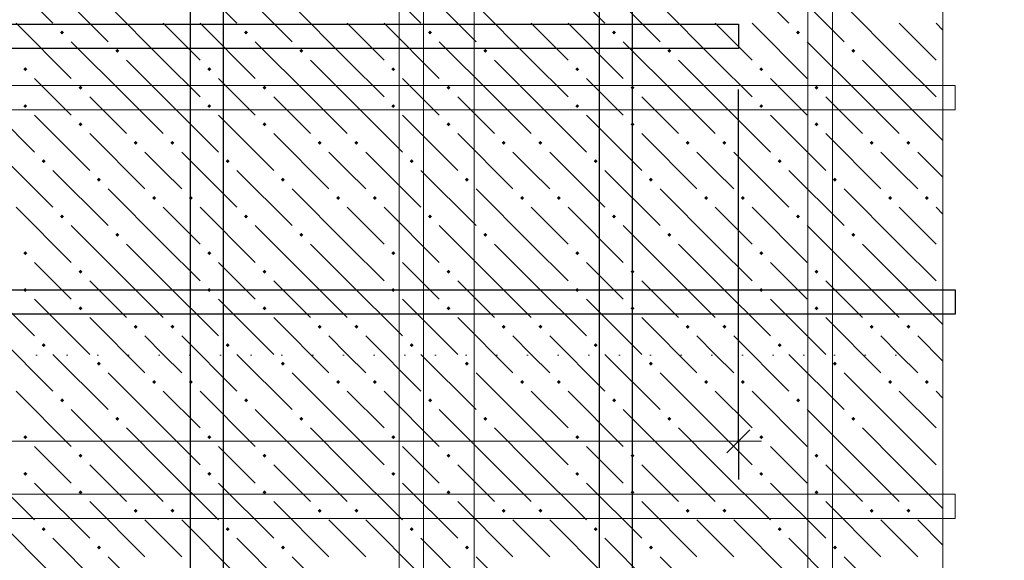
# Model space of a CAD drawing. Header units: millimetres. Extents: x 0 to 42000, y 0 to 29700.
# Tile 32 of 64: x 19511 to 22722, y 16272 to 18035. Entities that reach past the tile are written whole.
import ezdxf

# ---------------------------------------------------------------- set-up
doc = ezdxf.new("R2010")
doc.units = ezdxf.units.MM
doc.linetypes.add('______9', pattern=[100, 0, -100])
for name, color, linetype, lineweight in [('Standard', 7, 'Continuous', 25), ('ДОП Верх по У', 7, 'Continuous', 18), ('ДОП Верх по Х', 7, 'Continuous', 18), ('ЖБ Перекрытие верхний уровень', 7, 'Continuous', 18), ('Размерная линия_ общее', 7, 'Continuous', 13), ('Ребро вкладыша арматура S1', 7, 'Continuous', 25), ('Фоновоя арматура Х1', 7, 'Continuous', 25)]:
    doc.layers.add(name, color=color, linetype=linetype, lineweight=lineweight)

msp = doc.modelspace()

# ---------------------------------------------------------------- hatches: boundary and pattern name
at = {"layer": 'ЖБ Перекрытие верхний уровень', "linetype": 'Continuous', "lineweight": 18, "transparency": 33554687}
for points in [[(19642.8, 17993.5), (19649.3, 18000), (19655.8, 17993.5), (19649.3, 17987)], [(20242.8, 17993.5), (20249.3, 18000), (20255.8, 17993.5), (20249.3, 17987)], [(20842.8, 17993.5), (20849.3, 18000), (20855.8, 17993.5), (20849.3, 17987)], [(21442.8, 17993.5), (21449.3, 18000), (21455.8, 17993.5), (21449.3, 17987)], [(22042.8, 17993.5), (22049.3, 18000), (22055.8, 17993.5), (22049.3, 17987)], [(19822.8, 17933.5), (19829.3, 17940), (19835.8, 17933.5), (19829.3, 17927)], [(20422.8, 17933.5), (20429.3, 17940), (20435.8, 17933.5), (20429.3, 17927)], [(21022.8, 17933.5), (21029.3, 17940), (21035.8, 17933.5), (21029.3, 17927)], [(21622.8, 17933.5), (21629.3, 17940), (21635.8, 17933.5), (21629.3, 17927)], [(22222.8, 17933.5), (22229.3, 17940), (22235.8, 17933.5), (22229.3, 17927)], [(19522.8, 17873.5), (19529.3, 17880), (19535.8, 17873.5), (19529.3, 17867)], [(20122.8, 17873.5), (20129.3, 17880), (20135.8, 17873.5), (20129.3, 17867)], [(20722.8, 17873.5), (20729.3, 17880), (20735.8, 17873.5), (20729.3, 17867)], [(21322.8, 17873.5), (21329.3, 17880), (21335.8, 17873.5), (21329.3, 17867)], [(21922.8, 17873.5), (21929.3, 17880), (21935.8, 17873.5), (21929.3, 17867)], [(19702.8, 17813.5), (19709.3, 17820), (19715.8, 17813.5), (19709.3, 17807)], [(20302.8, 17813.5), (20309.3, 17820), (20315.8, 17813.5), (20309.3, 17807)], [(20902.8, 17813.5), (20909.3, 17820), (20915.8, 17813.5), (20909.3, 17807)], [(21502.8, 17813.5), (21509.3, 17820), (21515.8, 17813.5), (21509.3, 17807)], [(22102.8, 17813.5), (22109.3, 17820), (22115.8, 17813.5), (22109.3, 17807)], [(19522.8, 17753.5), (19529.3, 17760), (19535.8, 17753.5), (19529.3, 17747)], [(20122.8, 17753.5), (20129.3, 17760), (20135.8, 17753.5), (20129.3, 17747)], [(20722.8, 17753.5), (20729.3, 17760), (20735.8, 17753.5), (20729.3, 17747)], [(21322.8, 17753.5), (21329.3, 17760), (21335.8, 17753.5), (21329.3, 17747)], [(21922.8, 17753.5), (21929.3, 17760), (21935.8, 17753.5), (21929.3, 17747)], [(19702.8, 17693.5), (19709.3, 17700), (19715.8, 17693.5), (19709.3, 17687)], [(20302.8, 17693.5), (20309.3, 17700), (20315.8, 17693.5), (20309.3, 17687)], [(20902.8, 17693.5), (20909.3, 17700), (20915.8, 17693.5), (20909.3, 17687)], [(21502.8, 17693.5), (21509.3, 17700), (21515.8, 17693.5), (21509.3, 17687)], [(22102.8, 17693.5), (22109.3, 17700), (22115.8, 17693.5), (22109.3, 17687)], [(19882.8, 17633.5), (19889.3, 17640), (19895.8, 17633.5), (19889.3, 17627)], [(20002.8, 17633.5), (20009.3, 17640), (20015.8, 17633.5), (20009.3, 17627)], [(20482.8, 17633.5), (20489.3, 17640), (20495.8, 17633.5), (20489.3, 17627)], [(20602.8, 17633.5), (20609.3, 17640), (20615.8, 17633.5), (20609.3, 17627)], [(21082.8, 17633.5), (21089.3, 17640), (21095.8, 17633.5), (21089.3, 17627)], [(21202.8, 17633.5), (21209.3, 17640), (21215.8, 17633.5), (21209.3, 17627)], [(21682.8, 17633.5), (21689.3, 17640), (21695.8, 17633.5), (21689.3, 17627)], [(21802.8, 17633.5), (21809.3, 17640), (21815.8, 17633.5), (21809.3, 17627)], [(22282.8, 17633.5), (22289.3, 17640), (22295.8, 17633.5), (22289.3, 17627)], [(22402.8, 17633.5), (22409.3, 17640), (22415.8, 17633.5), (22409.3, 17627)], [(19582.8, 17573.5), (19589.3, 17580), (19595.8, 17573.5), (19589.3, 17567)], [(20182.8, 17573.5), (20189.3, 17580), (20195.8, 17573.5), (20189.3, 17567)], [(20782.8, 17573.5), (20789.3, 17580), (20795.8, 17573.5), (20789.3, 17567)], [(21382.8, 17573.5), (21389.3, 17580), (21395.8, 17573.5), (21389.3, 17567)], [(21982.8, 17573.5), (21989.3, 17580), (21995.8, 17573.5), (21989.3, 17567)], [(19762.8, 17513.5), (19769.3, 17520), (19775.8, 17513.5), (19769.3, 17507)], [(20362.8, 17513.5), (20369.3, 17520), (20375.8, 17513.5), (20369.3, 17507)], [(20962.8, 17513.5), (20969.3, 17520), (20975.8, 17513.5), (20969.3, 17507)], [(21562.8, 17513.5), (21569.3, 17520), (21575.8, 17513.5), (21569.3, 17507)], [(22162.8, 17513.5), (22169.3, 17520), (22175.8, 17513.5), (22169.3, 17507)], [(19942.8, 17453.5), (19949.3, 17460), (19955.8, 17453.5), (19949.3, 17447)], [(20062.8, 17453.5), (20069.3, 17460), (20075.8, 17453.5), (20069.3, 17447)], [(20542.8, 17453.5), (20549.3, 17460), (20555.8, 17453.5), (20549.3, 17447)], [(20662.8, 17453.5), (20669.3, 17460), (20675.8, 17453.5), (20669.3, 17447)], [(21142.8, 17453.5), (21149.3, 17460), (21155.8, 17453.5), (21149.3, 17447)], [(21262.8, 17453.5), (21269.3, 17460), (21275.8, 17453.5), (21269.3, 17447)], [(21742.8, 17453.5), (21749.3, 17460), (21755.8, 17453.5), (21749.3, 17447)], [(21862.8, 17453.5), (21869.3, 17460), (21875.8, 17453.5), (21869.3, 17447)], [(22342.8, 17453.5), (22349.3, 17460), (22355.8, 17453.5), (22349.3, 17447)], [(22462.8, 17453.5), (22469.3, 17460), (22475.8, 17453.5), (22469.3, 17447)], [(19642.8, 17393.5), (19649.3, 17400), (19655.8, 17393.5), (19649.3, 17387)], [(20242.8, 17393.5), (20249.3, 17400), (20255.8, 17393.5), (20249.3, 17387)], [(20842.8, 17393.5), (20849.3, 17400), (20855.8, 17393.5), (20849.3, 17387)], [(21442.8, 17393.5), (21449.3, 17400), (21455.8, 17393.5), (21449.3, 17387)], [(22042.8, 17393.5), (22049.3, 17400), (22055.8, 17393.5), (22049.3, 17387)], [(19822.8, 17333.5), (19829.3, 17340), (19835.8, 17333.5), (19829.3, 17327)], [(20422.8, 17333.5), (20429.3, 17340), (20435.8, 17333.5), (20429.3, 17327)], [(21022.8, 17333.5), (21029.3, 17340), (21035.8, 17333.5), (21029.3, 17327)], [(21622.8, 17333.5), (21629.3, 17340), (21635.8, 17333.5), (21629.3, 17327)], [(22222.8, 17333.5), (22229.3, 17340), (22235.8, 17333.5), (22229.3, 17327)], [(19522.8, 17273.5), (19529.3, 17280), (19535.8, 17273.5), (19529.3, 17267)], [(20122.8, 17273.5), (20129.3, 17280), (20135.8, 17273.5), (20129.3, 17267)], [(20722.8, 17273.5), (20729.3, 17280), (20735.8, 17273.5), (20729.3, 17267)], [(21322.8, 17273.5), (21329.3, 17280), (21335.8, 17273.5), (21329.3, 17267)], [(21922.8, 17273.5), (21929.3, 17280), (21935.8, 17273.5), (21929.3, 17267)], [(19702.8, 17213.5), (19709.3, 17220), (19715.8, 17213.5), (19709.3, 17207)], [(20302.8, 17213.5), (20309.3, 17220), (20315.8, 17213.5), (20309.3, 17207)], [(20902.8, 17213.5), (20909.3, 17220), (20915.8, 17213.5), (20909.3, 17207)], [(21502.8, 17213.5), (21509.3, 17220), (21515.8, 17213.5), (21509.3, 17207)], [(22102.8, 17213.5), (22109.3, 17220), (22115.8, 17213.5), (22109.3, 17207)], [(19522.8, 17153.5), (19529.3, 17160), (19535.8, 17153.5), (19529.3, 17147)], [(20122.8, 17153.5), (20129.3, 17160), (20135.8, 17153.5), (20129.3, 17147)], [(20722.8, 17153.5), (20729.3, 17160), (20735.8, 17153.5), (20729.3, 17147)], [(21322.8, 17153.5), (21329.3, 17160), (21335.8, 17153.5), (21329.3, 17147)], [(21922.8, 17153.5), (21929.3, 17160), (21935.8, 17153.5), (21929.3, 17147)], [(19702.8, 17093.5), (19709.3, 17100), (19715.8, 17093.5), (19709.3, 17087)], [(20302.8, 17093.5), (20309.3, 17100), (20315.8, 17093.5), (20309.3, 17087)], [(20902.8, 17093.5), (20909.3, 17100), (20915.8, 17093.5), (20909.3, 17087)], [(21502.8, 17093.5), (21509.3, 17100), (21515.8, 17093.5), (21509.3, 17087)], [(22102.8, 17093.5), (22109.3, 17100), (22115.8, 17093.5), (22109.3, 17087)], [(19882.8, 17033.5), (19889.3, 17040), (19895.8, 17033.5), (19889.3, 17027)], [(20002.8, 17033.5), (20009.3, 17040), (20015.8, 17033.5), (20009.3, 17027)], [(20482.8, 17033.5), (20489.3, 17040), (20495.8, 17033.5), (20489.3, 17027)], [(20602.8, 17033.5), (20609.3, 17040), (20615.8, 17033.5), (20609.3, 17027)], [(21082.8, 17033.5), (21089.3, 17040), (21095.8, 17033.5), (21089.3, 17027)], [(21202.8, 17033.5), (21209.3, 17040), (21215.8, 17033.5), (21209.3, 17027)], [(21682.8, 17033.5), (21689.3, 17040), (21695.8, 17033.5), (21689.3, 17027)], [(21802.8, 17033.5), (21809.3, 17040), (21815.8, 17033.5), (21809.3, 17027)], [(22282.8, 17033.5), (22289.3, 17040), (22295.8, 17033.5), (22289.3, 17027)], [(22402.8, 17033.5), (22409.3, 17040), (22415.8, 17033.5), (22409.3, 17027)], [(19582.8, 16973.5), (19589.3, 16980), (19595.8, 16973.5), (19589.3, 16967)], [(20182.8, 16973.5), (20189.3, 16980), (20195.8, 16973.5), (20189.3, 16967)], [(20782.8, 16973.5), (20789.3, 16980), (20795.8, 16973.5), (20789.3, 16967)], [(21382.8, 16973.5), (21389.3, 16980), (21395.8, 16973.5), (21389.3, 16967)], [(21982.8, 16973.5), (21989.3, 16980), (21995.8, 16973.5), (21989.3, 16967)], [(19762.8, 16913.5), (19769.3, 16920), (19775.8, 16913.5), (19769.3, 16907)], [(20362.8, 16913.5), (20369.3, 16920), (20375.8, 16913.5), (20369.3, 16907)], [(20962.8, 16913.5), (20969.3, 16920), (20975.8, 16913.5), (20969.3, 16907)], [(21562.8, 16913.5), (21569.3, 16920), (21575.8, 16913.5), (21569.3, 16907)], [(22162.8, 16913.5), (22169.3, 16920), (22175.8, 16913.5), (22169.3, 16907)], [(19942.8, 16853.5), (19949.3, 16860), (19955.8, 16853.5), (19949.3, 16847)], [(20062.8, 16853.5), (20069.3, 16860), (20075.8, 16853.5), (20069.3, 16847)], [(20542.8, 16853.5), (20549.3, 16860), (20555.8, 16853.5), (20549.3, 16847)], [(20662.8, 16853.5), (20669.3, 16860), (20675.8, 16853.5), (20669.3, 16847)], [(21142.8, 16853.5), (21149.3, 16860), (21155.8, 16853.5), (21149.3, 16847)], [(21262.8, 16853.5), (21269.3, 16860), (21275.8, 16853.5), (21269.3, 16847)], [(21742.8, 16853.5), (21749.3, 16860), (21755.8, 16853.5), (21749.3, 16847)], [(21862.8, 16853.5), (21869.3, 16860), (21875.8, 16853.5), (21869.3, 16847)], [(22342.8, 16853.5), (22349.3, 16860), (22355.8, 16853.5), (22349.3, 16847)], [(22462.8, 16853.5), (22469.3, 16860), (22475.8, 16853.5), (22469.3, 16847)], [(19642.8, 16793.5), (19649.3, 16800), (19655.8, 16793.5), (19649.3, 16787)], [(20242.8, 16793.5), (20249.3, 16800), (20255.8, 16793.5), (20249.3, 16787)], [(20842.8, 16793.5), (20849.3, 16800), (20855.8, 16793.5), (20849.3, 16787)], [(21442.8, 16793.5), (21449.3, 16800), (21455.8, 16793.5), (21449.3, 16787)], [(22042.8, 16793.5), (22049.3, 16800), (22055.8, 16793.5), (22049.3, 16787)], [(19822.8, 16733.5), (19829.3, 16740), (19835.8, 16733.5), (19829.3, 16727)], [(20422.8, 16733.5), (20429.3, 16740), (20435.8, 16733.5), (20429.3, 16727)], [(21022.8, 16733.5), (21029.3, 16740), (21035.8, 16733.5), (21029.3, 16727)], [(21622.8, 16733.5), (21629.3, 16740), (21635.8, 16733.5), (21629.3, 16727)], [(22222.8, 16733.5), (22229.3, 16740), (22235.8, 16733.5), (22229.3, 16727)], [(19522.8, 16673.5), (19529.3, 16680), (19535.8, 16673.5), (19529.3, 16667)], [(20122.8, 16673.5), (20129.3, 16680), (20135.8, 16673.5), (20129.3, 16667)], [(20722.8, 16673.5), (20729.3, 16680), (20735.8, 16673.5), (20729.3, 16667)], [(21322.8, 16673.5), (21329.3, 16680), (21335.8, 16673.5), (21329.3, 16667)], [(21922.8, 16673.5), (21929.3, 16680), (21935.8, 16673.5), (21929.3, 16667)], [(19702.8, 16613.5), (19709.3, 16620), (19715.8, 16613.5), (19709.3, 16607)], [(20302.8, 16613.5), (20309.3, 16620), (20315.8, 16613.5), (20309.3, 16607)], [(20902.8, 16613.5), (20909.3, 16620), (20915.8, 16613.5), (20909.3, 16607)], [(21502.8, 16613.5), (21509.3, 16620), (21515.8, 16613.5), (21509.3, 16607)], [(22102.8, 16613.5), (22109.3, 16620), (22115.8, 16613.5), (22109.3, 16607)], [(19522.8, 16553.5), (19529.3, 16560), (19535.8, 16553.5), (19529.3, 16547)], [(20122.8, 16553.5), (20129.3, 16560), (20135.8, 16553.5), (20129.3, 16547)], [(20722.8, 16553.5), (20729.3, 16560), (20735.8, 16553.5), (20729.3, 16547)], [(21322.8, 16553.5), (21329.3, 16560), (21335.8, 16553.5), (21329.3, 16547)], [(21922.8, 16553.5), (21929.3, 16560), (21935.8, 16553.5), (21929.3, 16547)], [(19702.8, 16493.5), (19709.3, 16500), (19715.8, 16493.5), (19709.3, 16487)], [(20302.8, 16493.5), (20309.3, 16500), (20315.8, 16493.5), (20309.3, 16487)], [(20902.8, 16493.5), (20909.3, 16500), (20915.8, 16493.5), (20909.3, 16487)], [(21502.8, 16493.5), (21509.3, 16500), (21515.8, 16493.5), (21509.3, 16487)], [(22102.8, 16493.5), (22109.3, 16500), (22115.8, 16493.5), (22109.3, 16487)], [(19882.8, 16433.5), (19889.3, 16440), (19895.8, 16433.5), (19889.3, 16427)], [(20002.8, 16433.5), (20009.3, 16440), (20015.8, 16433.5), (20009.3, 16427)], [(20482.8, 16433.5), (20489.3, 16440), (20495.8, 16433.5), (20489.3, 16427)], [(20602.8, 16433.5), (20609.3, 16440), (20615.8, 16433.5), (20609.3, 16427)], [(21082.8, 16433.5), (21089.3, 16440), (21095.8, 16433.5), (21089.3, 16427)], [(21202.8, 16433.5), (21209.3, 16440), (21215.8, 16433.5), (21209.3, 16427)], [(21682.8, 16433.5), (21689.3, 16440), (21695.8, 16433.5), (21689.3, 16427)], [(21802.8, 16433.5), (21809.3, 16440), (21815.8, 16433.5), (21809.3, 16427)], [(22282.8, 16433.5), (22289.3, 16440), (22295.8, 16433.5), (22289.3, 16427)], [(22402.8, 16433.5), (22409.3, 16440), (22415.8, 16433.5), (22409.3, 16427)], [(19582.8, 16373.5), (19589.3, 16380), (19595.8, 16373.5), (19589.3, 16367)], [(20182.8, 16373.5), (20189.3, 16380), (20195.8, 16373.5), (20189.3, 16367)], [(20782.8, 16373.5), (20789.3, 16380), (20795.8, 16373.5), (20789.3, 16367)], [(21382.8, 16373.5), (21389.3, 16380), (21395.8, 16373.5), (21389.3, 16367)], [(21982.8, 16373.5), (21989.3, 16380), (21995.8, 16373.5), (21989.3, 16367)], [(19762.8, 16313.5), (19769.3, 16320), (19775.8, 16313.5), (19769.3, 16307)], [(20362.8, 16313.5), (20369.3, 16320), (20375.8, 16313.5), (20369.3, 16307)], [(20962.8, 16313.5), (20969.3, 16320), (20975.8, 16313.5), (20969.3, 16307)], [(21562.8, 16313.5), (21569.3, 16320), (21575.8, 16313.5), (21569.3, 16307)], [(22162.8, 16313.5), (22169.3, 16320), (22175.8, 16313.5), (22169.3, 16307)]]:
    msp.add_hatch(color=7, dxfattribs=at).paths.add_polyline_path(points, flags=16)

# ---------------------------------------------------------------- linework, layer by layer
at = {"layer": 'Standard', "color": 7, "linetype": 'Continuous', "lineweight": 13, "transparency": 33554687}
for p, q in [((22521.6, 19038.6), (22521.6, 17606.7)), ((22521.6, 17606.7), (22521.6, 16174.8))]:
    msp.add_line(p, q, dxfattribs=at)
at = {"layer": 'Standard', "color": 7, "linetype": '______9', "lineweight": 13, "transparency": 33554687}
msp.add_line((22368.4, 16941), (9029.5, 16941), dxfattribs=at)
at = {"layer": 'Standard', "color": 254, "linetype": 'Continuous', "lineweight": 18, "true_color": 0xc4c4ff, "transparency": 33554687}
msp.add_lwpolyline([(20993.5, 16191.3), (39432.5, 16191.3), (39432.5, 18858), (20993.5, 18858), (20993.5, 16191.3)], dxfattribs=at)
at = {"layer": 'ДОП Верх по У', "color": 7, "linetype": 'Continuous', "lineweight": 25, "transparency": 33554687}
for points in [[(20174.9, 23381), (20174.9, 11460.1), (20068.2, 11460.1), (20068.2, 23381), (20174.9, 23381)], [(21508.2, 23381), (21508.2, 11460.1), (21401.6, 11460.1), (21401.6, 23381), (21508.2, 23381)]]:
    msp.add_lwpolyline(points, dxfattribs=at)
at = {"layer": 'ДОП Верх по Х', "color": 7, "linetype": 'Continuous', "lineweight": 25, "transparency": 33554687}
msp.add_lwpolyline([(22561.6, 17074.4), (15354.9, 17074.4), (15354.9, 17154.4), (22561.6, 17154.4), (22561.6, 17074.4)], dxfattribs=at)
at = {"layer": 'ЖБ Перекрытие верхний уровень', "color": 9, "linetype": 'Continuous', "lineweight": 18, "true_color": 0xc7c7c7, "transparency": 33554687}
for p, q in [((19439.3, 18203.5), (19619.3, 18023.5)), ((20039.3, 18203.5), (20219.3, 18023.5)), ((20639.3, 18203.5), (20819.3, 18023.5)), ((21239.3, 18203.5), (21419.3, 18023.5)), ((21839.3, 18203.5), (22019.3, 18023.5)), ((19619.3, 18143.5), (19799.3, 17963.5)), ((20219.3, 18143.5), (20399.3, 17963.5)), ((20819.3, 18143.5), (20999.3, 17963.5)), ((21419.3, 18143.5), (21599.3, 17963.5)), ((22019.3, 18143.5), (22199.3, 17963.5)), ((19979.3, 17903.5), (19799.3, 18083.5)), ((20579.3, 17903.5), (20399.3, 18083.5)), ((21179.3, 17903.5), (20999.3, 18083.5)), ((21779.3, 17903.5), (21599.3, 18083.5)), ((22379.3, 17903.5), (22199.3, 18083.5)), ((19499.3, 18023.5), (19679.3, 17843.5)), ((19979.3, 18023.5), (20099.3, 17903.5)), ((20099.3, 18023.5), (20279.3, 17843.5)), ((20579.3, 18023.5), (20699.3, 17903.5)), ((20699.3, 18023.5), (20879.3, 17843.5)), ((21179.3, 18023.5), (21299.3, 17903.5)), ((21299.3, 18023.5), (21479.3, 17843.5)), ((21779.3, 18023.5), (21899.3, 17903.5)), ((21899.3, 18023.5), (22079.3, 17843.5)), ((22379.3, 18023.5), (22499.3, 17903.5)), ((22499.3, 18023.5), (22521.6, 18001.2)), ((19859.3, 17783.5), (19679.3, 17963.5)), ((20459.3, 17783.5), (20279.3, 17963.5)), ((21059.3, 17783.5), (20879.3, 17963.5)), ((21659.3, 17783.5), (21479.3, 17963.5)), ((22259.3, 17783.5), (22079.3, 17963.5)), ((19859.3, 17903.5), (19979.3, 17783.5)), ((19979.3, 17903.5), (20099.3, 17783.5)), ((20459.3, 17903.5), (20579.3, 17783.5)), ((20579.3, 17903.5), (20699.3, 17783.5)), ((21059.3, 17903.5), (21179.3, 17783.5)), ((21179.3, 17903.5), (21299.3, 17783.5)), ((21659.3, 17903.5), (21779.3, 17783.5)), ((21779.3, 17903.5), (21899.3, 17783.5)), ((22259.3, 17903.5), (22379.3, 17783.5)), ((22379.3, 17903.5), (22499.3, 17783.5)), ((19619.3, 17783.5), (19559.3, 17843.5)), ((20219.3, 17783.5), (20159.3, 17843.5)), ((20819.3, 17783.5), (20759.3, 17843.5)), ((21419.3, 17783.5), (21359.3, 17843.5)), ((22019.3, 17783.5), (21959.3, 17843.5)), ((19379.3, 17783.5), (19559.3, 17603.5)), ((19679.3, 17723.5), (19619.3, 17783.5)), ((19739.3, 17783.5), (19859.3, 17663.5)), ((19859.3, 17783.5), (19979.3, 17663.5)), ((19979.3, 17783.5), (20159.3, 17603.5)), ((20279.3, 17723.5), (20219.3, 17783.5)), ((20339.3, 17783.5), (20459.3, 17663.5)), ((20459.3, 17783.5), (20579.3, 17663.5)), ((20579.3, 17783.5), (20759.3, 17603.5)), ((20879.3, 17723.5), (20819.3, 17783.5)), ((20939.3, 17783.5), (21059.3, 17663.5)), ((21059.3, 17783.5), (21179.3, 17663.5)), ((21179.3, 17783.5), (21359.3, 17603.5)), ((21479.3, 17723.5), (21419.3, 17783.5)), ((21539.3, 17783.5), (21659.3, 17663.5)), ((21659.3, 17783.5), (21779.3, 17663.5)), ((21779.3, 17783.5), (21959.3, 17603.5)), ((22079.3, 17723.5), (22019.3, 17783.5)), ((22139.3, 17783.5), (22259.3, 17663.5)), ((22259.3, 17783.5), (22379.3, 17663.5)), ((22379.3, 17783.5), (22521.6, 17641.2)), ((19559.3, 17723.5), (19739.3, 17543.5)), ((20159.3, 17723.5), (20339.3, 17543.5)), ((20759.3, 17723.5), (20939.3, 17543.5)), ((21359.3, 17723.5), (21539.3, 17543.5)), ((21959.3, 17723.5), (22139.3, 17543.5)), ((19739.3, 17663.5), (19919.3, 17483.5)), ((20339.3, 17663.5), (20519.3, 17483.5)), ((20939.3, 17663.5), (21119.3, 17483.5)), ((21539.3, 17663.5), (21719.3, 17483.5)), ((22139.3, 17663.5), (22319.3, 17483.5)), ((19439.3, 17603.5), (19619.3, 17423.5)), ((19979.3, 17543.5), (19919.3, 17603.5)), ((20039.3, 17603.5), (20219.3, 17423.5)), ((20579.3, 17543.5), (20519.3, 17603.5)), ((20639.3, 17603.5), (20819.3, 17423.5)), ((21179.3, 17543.5), (21119.3, 17603.5)), ((21239.3, 17603.5), (21419.3, 17423.5)), ((21779.3, 17543.5), (21719.3, 17603.5)), ((21839.3, 17603.5), (22019.3, 17423.5)), ((22379.3, 17543.5), (22319.3, 17603.5)), ((22439.3, 17603.5), (22521.6, 17521.2)), ((19619.3, 17543.5), (19799.3, 17363.5)), ((20039.3, 17483.5), (19979.3, 17543.5)), ((20219.3, 17543.5), (20399.3, 17363.5)), ((20639.3, 17483.5), (20579.3, 17543.5)), ((20819.3, 17543.5), (20999.3, 17363.5)), ((21239.3, 17483.5), (21179.3, 17543.5)), ((21419.3, 17543.5), (21599.3, 17363.5)), ((21839.3, 17483.5), (21779.3, 17543.5)), ((22019.3, 17543.5), (22199.3, 17363.5)), ((22439.3, 17483.5), (22379.3, 17543.5)), ((19979.3, 17303.5), (19799.3, 17483.5)), ((20579.3, 17303.5), (20399.3, 17483.5)), ((21179.3, 17303.5), (20999.3, 17483.5)), ((21779.3, 17303.5), (21599.3, 17483.5)), ((22379.3, 17303.5), (22199.3, 17483.5)), ((19499.3, 17423.5), (19679.3, 17243.5)), ((19979.3, 17423.5), (20099.3, 17303.5)), ((20099.3, 17423.5), (20279.3, 17243.5)), ((20579.3, 17423.5), (20699.3, 17303.5)), ((20699.3, 17423.5), (20879.3, 17243.5)), ((21179.3, 17423.5), (21299.3, 17303.5)), ((21299.3, 17423.5), (21479.3, 17243.5)), ((21779.3, 17423.5), (21899.3, 17303.5)), ((21899.3, 17423.5), (22079.3, 17243.5)), ((22379.3, 17423.5), (22499.3, 17303.5)), ((22499.3, 17423.5), (22521.6, 17401.2)), ((19859.3, 17183.5), (19679.3, 17363.5)), ((20459.3, 17183.5), (20279.3, 17363.5)), ((21059.3, 17183.5), (20879.3, 17363.5)), ((21659.3, 17183.5), (21479.3, 17363.5)), ((22259.3, 17183.5), (22079.3, 17363.5)), ((19859.3, 17303.5), (19979.3, 17183.5)), ((19979.3, 17303.5), (20099.3, 17183.5)), ((20459.3, 17303.5), (20579.3, 17183.5)), ((20579.3, 17303.5), (20699.3, 17183.5)), ((21059.3, 17303.5), (21179.3, 17183.5)), ((21179.3, 17303.5), (21299.3, 17183.5)), ((21659.3, 17303.5), (21779.3, 17183.5)), ((21779.3, 17303.5), (21899.3, 17183.5)), ((22259.3, 17303.5), (22379.3, 17183.5)), ((22379.3, 17303.5), (22499.3, 17183.5)), ((19619.3, 17183.5), (19559.3, 17243.5)), ((20219.3, 17183.5), (20159.3, 17243.5)), ((20819.3, 17183.5), (20759.3, 17243.5)), ((21419.3, 17183.5), (21359.3, 17243.5)), ((22019.3, 17183.5), (21959.3, 17243.5)), ((19379.3, 17183.5), (19559.3, 17003.5)), ((19679.3, 17123.5), (19619.3, 17183.5)), ((19739.3, 17183.5), (19859.3, 17063.5)), ((19859.3, 17183.5), (19979.3, 17063.5)), ((19979.3, 17183.5), (20159.3, 17003.5)), ((20279.3, 17123.5), (20219.3, 17183.5)), ((20339.3, 17183.5), (20459.3, 17063.5)), ((20459.3, 17183.5), (20579.3, 17063.5)), ((20579.3, 17183.5), (20759.3, 17003.5)), ((20879.3, 17123.5), (20819.3, 17183.5)), ((20939.3, 17183.5), (21059.3, 17063.5)), ((21059.3, 17183.5), (21179.3, 17063.5)), ((21179.3, 17183.5), (21359.3, 17003.5)), ((21479.3, 17123.5), (21419.3, 17183.5)), ((21539.3, 17183.5), (21659.3, 17063.5)), ((21659.3, 17183.5), (21779.3, 17063.5)), ((21779.3, 17183.5), (21959.3, 17003.5)), ((22079.3, 17123.5), (22019.3, 17183.5)), ((22139.3, 17183.5), (22259.3, 17063.5)), ((22259.3, 17183.5), (22379.3, 17063.5)), ((22379.3, 17183.5), (22521.6, 17041.2)), ((19559.3, 17123.5), (19739.3, 16943.5)), ((20159.3, 17123.5), (20339.3, 16943.5)), ((20759.3, 17123.5), (20939.3, 16943.5)), ((21359.3, 17123.5), (21539.3, 16943.5)), ((21959.3, 17123.5), (22139.3, 16943.5)), ((19739.3, 17063.5), (19919.3, 16883.5)), ((20339.3, 17063.5), (20519.3, 16883.5)), ((20939.3, 17063.5), (21119.3, 16883.5)), ((21539.3, 17063.5), (21719.3, 16883.5)), ((22139.3, 17063.5), (22319.3, 16883.5)), ((19439.3, 17003.5), (19619.3, 16823.5)), ((19979.3, 16943.5), (19919.3, 17003.5)), ((20039.3, 17003.5), (20219.3, 16823.5)), ((20579.3, 16943.5), (20519.3, 17003.5)), ((20639.3, 17003.5), (20819.3, 16823.5)), ((21179.3, 16943.5), (21119.3, 17003.5)), ((21239.3, 17003.5), (21419.3, 16823.5)), ((21779.3, 16943.5), (21719.3, 17003.5)), ((21839.3, 17003.5), (22019.3, 16823.5)), ((22379.3, 16943.5), (22319.3, 17003.5)), ((22439.3, 17003.5), (22521.6, 16921.2)), ((19619.3, 16943.5), (19799.3, 16763.5)), ((20039.3, 16883.5), (19979.3, 16943.5)), ((20219.3, 16943.5), (20399.3, 16763.5)), ((20639.3, 16883.5), (20579.3, 16943.5)), ((20819.3, 16943.5), (20999.3, 16763.5)), ((21239.3, 16883.5), (21179.3, 16943.5)), ((21419.3, 16943.5), (21599.3, 16763.5)), ((21839.3, 16883.5), (21779.3, 16943.5)), ((22019.3, 16943.5), (22199.3, 16763.5)), ((22439.3, 16883.5), (22379.3, 16943.5)), ((19979.3, 16703.5), (19799.3, 16883.5)), ((20579.3, 16703.5), (20399.3, 16883.5)), ((21179.3, 16703.5), (20999.3, 16883.5)), ((21779.3, 16703.5), (21599.3, 16883.5)), ((22379.3, 16703.5), (22199.3, 16883.5)), ((19499.3, 16823.5), (19679.3, 16643.5)), ((19979.3, 16823.5), (20099.3, 16703.5)), ((20099.3, 16823.5), (20279.3, 16643.5)), ((20579.3, 16823.5), (20699.3, 16703.5)), ((20699.3, 16823.5), (20879.3, 16643.5)), ((21179.3, 16823.5), (21299.3, 16703.5)), ((21299.3, 16823.5), (21479.3, 16643.5)), ((21779.3, 16823.5), (21899.3, 16703.5)), ((21899.3, 16823.5), (22079.3, 16643.5)), ((22379.3, 16823.5), (22499.3, 16703.5)), ((22499.3, 16823.5), (22521.6, 16801.2)), ((19859.3, 16583.5), (19679.3, 16763.5)), ((20459.3, 16583.5), (20279.3, 16763.5)), ((21059.3, 16583.5), (20879.3, 16763.5)), ((21659.3, 16583.5), (21479.3, 16763.5)), ((22259.3, 16583.5), (22079.3, 16763.5)), ((19859.3, 16703.5), (19979.3, 16583.5)), ((19979.3, 16703.5), (20099.3, 16583.5)), ((20459.3, 16703.5), (20579.3, 16583.5)), ((20579.3, 16703.5), (20699.3, 16583.5)), ((21059.3, 16703.5), (21179.3, 16583.5)), ((21179.3, 16703.5), (21299.3, 16583.5)), ((21659.3, 16703.5), (21779.3, 16583.5)), ((21779.3, 16703.5), (21899.3, 16583.5)), ((22259.3, 16703.5), (22379.3, 16583.5)), ((22379.3, 16703.5), (22499.3, 16583.5)), ((19619.3, 16583.5), (19559.3, 16643.5)), ((20219.3, 16583.5), (20159.3, 16643.5)), ((20819.3, 16583.5), (20759.3, 16643.5)), ((21419.3, 16583.5), (21359.3, 16643.5)), ((22019.3, 16583.5), (21959.3, 16643.5)), ((19379.3, 16583.5), (19559.3, 16403.5)), ((19679.3, 16523.5), (19619.3, 16583.5)), ((19739.3, 16583.5), (19859.3, 16463.5)), ((19859.3, 16583.5), (19979.3, 16463.5)), ((19979.3, 16583.5), (20159.3, 16403.5)), ((20279.3, 16523.5), (20219.3, 16583.5)), ((20339.3, 16583.5), (20459.3, 16463.5)), ((20459.3, 16583.5), (20579.3, 16463.5)), ((20579.3, 16583.5), (20759.3, 16403.5)), ((20879.3, 16523.5), (20819.3, 16583.5)), ((20939.3, 16583.5), (21059.3, 16463.5)), ((21059.3, 16583.5), (21179.3, 16463.5)), ((21179.3, 16583.5), (21359.3, 16403.5)), ((21479.3, 16523.5), (21419.3, 16583.5)), ((21539.3, 16583.5), (21659.3, 16463.5)), ((21659.3, 16583.5), (21779.3, 16463.5)), ((21779.3, 16583.5), (21959.3, 16403.5)), ((22079.3, 16523.5), (22019.3, 16583.5)), ((22139.3, 16583.5), (22259.3, 16463.5)), ((22259.3, 16583.5), (22379.3, 16463.5)), ((22379.3, 16583.5), (22521.6, 16441.2)), ((19559.3, 16523.5), (19739.3, 16343.5)), ((20159.3, 16523.5), (20339.3, 16343.5)), ((20759.3, 16523.5), (20939.3, 16343.5)), ((21359.3, 16523.5), (21539.3, 16343.5)), ((21959.3, 16523.5), (22139.3, 16343.5)), ((19739.3, 16463.5), (19919.3, 16283.5)), ((20339.3, 16463.5), (20519.3, 16283.5)), ((20939.3, 16463.5), (21119.3, 16283.5)), ((21539.3, 16463.5), (21719.3, 16283.5)), ((22139.3, 16463.5), (22319.3, 16283.5)), ((19439.3, 16403.5), (19619.3, 16223.5)), ((19979.3, 16343.5), (19919.3, 16403.5)), ((20039.3, 16403.5), (20219.3, 16223.5)), ((20579.3, 16343.5), (20519.3, 16403.5)), ((20639.3, 16403.5), (20819.3, 16223.5)), ((21179.3, 16343.5), (21119.3, 16403.5)), ((21239.3, 16403.5), (21419.3, 16223.5)), ((21779.3, 16343.5), (21719.3, 16403.5)), ((21839.3, 16403.5), (22019.3, 16223.5)), ((22379.3, 16343.5), (22319.3, 16403.5)), ((22439.3, 16403.5), (22521.6, 16321.2)), ((19619.3, 16343.5), (19799.3, 16163.5)), ((20039.3, 16283.5), (19979.3, 16343.5)), ((20219.3, 16343.5), (20399.3, 16163.5)), ((20639.3, 16283.5), (20579.3, 16343.5)), ((20819.3, 16343.5), (20999.3, 16163.5)), ((21239.3, 16283.5), (21179.3, 16343.5)), ((21419.3, 16343.5), (21599.3, 16163.5)), ((21839.3, 16283.5), (21779.3, 16343.5)), ((22019.3, 16343.5), (22199.3, 16163.5)), ((22439.3, 16283.5), (22379.3, 16343.5)), ((19979.3, 16103.5), (19799.3, 16283.5)), ((20579.3, 16103.5), (20399.3, 16283.5)), ((21179.3, 16103.5), (20999.3, 16283.5)), ((21779.3, 16103.5), (21599.3, 16283.5)), ((22379.3, 16103.5), (22199.3, 16283.5))]:
    msp.add_line(p, q, dxfattribs=at)
at = {"layer": 'Размерная линия_ общее', "color": 251, "linetype": 'Continuous', "lineweight": -3, "true_color": 0x656565, "transparency": 33554687}
for q in [(21854.9, 17807.7), (21854.9, 16784.9), (21854.9, 16534.9)]:
    msp.add_line((21854.9, 16659.9), q, dxfattribs=at)
at = {"layer": 'Размерная линия_ общее', "color": 251, "linetype": 'Continuous', "lineweight": 25, "true_color": 0x656565, "transparency": 33554687}
msp.add_line((21817.4, 16622.4), (21892.4, 16697.4), dxfattribs=at)
at = {"layer": 'Размерная линия_ общее', "color": 251, "linetype": 'Continuous', "lineweight": 13, "true_color": 0x656565, "transparency": 33554687}
for p, q in [((15188.2, 16659.9), (21854.9, 16659.9)), ((21854.9, 16659.9), (21929.9, 16659.9))]:
    msp.add_line(p, q, dxfattribs=at)
at = {"layer": 'Ребро вкладыша арматура S1', "color": 7, "linetype": 'Continuous', "lineweight": 25, "transparency": 33554687}
msp.add_lwpolyline([(8854.9, 18021), (21854.9, 18021), (21854.9, 17941), (8854.9, 17941), (8854.9, 18021)], dxfattribs=at)
msp.add_lwpolyline([(8854.9, 18021), (21854.9, 18021), (21854.9, 17941), (8854.9, 17941), (8854.9, 18021)], dxfattribs=at)
at = {"layer": 'Фоновоя арматура Х1', "color": 251, "linetype": 'Continuous', "lineweight": 18, "true_color": 0x656565, "transparency": 33554687}
for points in [[(20828.2, 26786.6), (20828.2, 11473.4), (20748.2, 11473.4), (20748.2, 26786.6), (20828.2, 26786.6)], [(20828.2, 26786.6), (20828.2, 11473.4), (20748.2, 11473.4), (20748.2, 26786.6), (20828.2, 26786.6)], [(22161.6, 26786.6), (22161.6, 11473.4), (22081.6, 11473.4), (22081.6, 26786.6), (22161.6, 26786.6)], [(22161.6, 26786.6), (22161.6, 11473.4), (22081.6, 11473.4), (22081.6, 26786.6), (22161.6, 26786.6)], [(22561.6, 17741), (15354.9, 17741), (15354.9, 17821), (22561.6, 17821), (22561.6, 17741)], [(22561.6, 17741), (15354.9, 17741), (15354.9, 17821), (22561.6, 17821), (22561.6, 17741)], [(22561.6, 16407.7), (15354.9, 16407.7), (15354.9, 16487.7), (22561.6, 16487.7), (22561.6, 16407.7)], [(22561.6, 16407.7), (15354.9, 16407.7), (15354.9, 16487.7), (22561.6, 16487.7), (22561.6, 16407.7)]]:
    msp.add_lwpolyline(points, dxfattribs=at)

doc.saveas('drawing.dxf')
